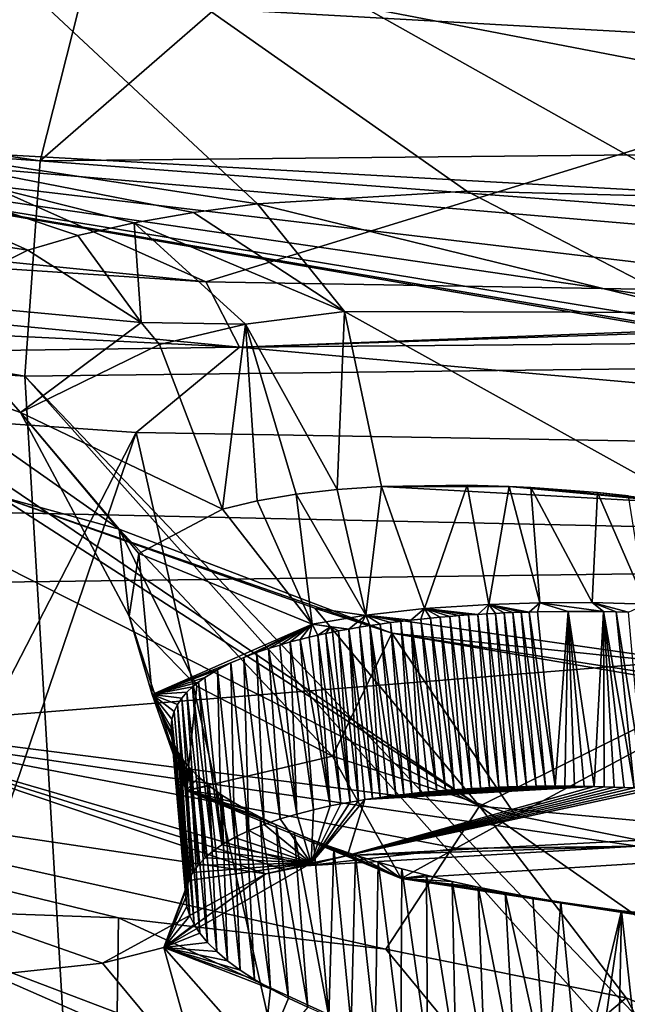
# Model space of a CAD drawing. Header units: metres. Extents: x -147 to 294, y -23 to 81.
# Tile 116 of 256: x 197.16 to 199.45, y 15.17 to 18.88. Entities that reach past the tile are written whole.
import ezdxf

# ---------------------------------------------------------------- set-up
doc = ezdxf.new("R2010")
doc.units = ezdxf.units.M
doc.layers.add('solid_AVA_153', color=7, linetype='CONTINUOUS')

msp = doc.modelspace()

# ---------------------------------------------------------------- linework, layer by layer
at = {"layer": 'solid_AVA_153'}
for points in [[(195.446808, 20.621143, 182.273682), (198.847641, 18.235653, 188.607269), (199.73642, 18.213224, 188.453049)], [(202.553009, 19.348845, 184.348663), (195.446808, 20.621143, 182.273682), (199.73642, 18.213224, 188.453049)], [(195.446808, 20.621143, 182.273682), (198.057007, 18.186983, 188.981659), (198.847641, 18.235653, 188.607269)], [(195.446808, 20.621143, 182.273682), (196.149323, 18.479954, 188.579071), (198.057007, 18.186983, 188.981659)], [(198.256882, 19.789639, 177.18924), (198.068527, 20.091545, 176.445007), (210.70752, 17.777882, 180.709015)], [(210.505951, 17.926435, 180.3004), (210.70752, 17.777882, 180.709015), (198.068527, 20.091545, 176.445007)], [(210.505951, 17.926435, 180.3004), (198.068527, 20.091545, 176.445007), (204.192001, 18.939121, 178.324905)], [(197.86174, 17.893284, 261.753113), (190.254745, 18.656677, 255.172165), (193.268356, 19.937777, 253.727371)], [(197.86174, 17.893284, 261.753113), (193.268356, 19.937777, 253.727371), (201.64772, 19.059181, 260.842987)], [(198.175903, 19.521696, 177.912384), (198.256882, 19.789639, 177.18924), (210.70752, 17.777882, 180.709015)], [(197.309052, 19.151535, 179.09729), (198.175903, 19.521696, 177.912384), (203.099243, 18.039083, 180.994919)], [(198.175903, 19.521696, 177.912384), (204.121704, 18.326572, 180.016006), (203.099243, 18.039083, 180.994919)], [(198.175903, 19.521696, 177.912384), (205.489639, 18.336821, 179.772141), (204.121704, 18.326572, 180.016006)], [(198.175903, 19.521696, 177.912384), (210.70752, 17.777882, 180.709015), (205.489639, 18.336821, 179.772141)], [(189.776993, 19.464817, 260.84906), (189.207031, 18.912413, 261.118408), (197.236511, 18.349304, 267.038818)], [(197.384537, 18.936382, 266.452789), (189.776993, 19.464817, 260.84906), (197.236511, 18.349304, 267.038818)], [(197.309052, 19.151535, 179.09729), (203.099243, 18.039083, 180.994919), (195.158417, 18.480165, 181.478348)], [(195.831299, 19.113285, 179.552048), (197.309052, 19.151535, 179.09729), (195.158417, 18.480165, 181.478348)], [(202.414337, 17.816156, 264.206055), (197.86174, 17.893284, 261.753113), (201.64772, 19.059181, 260.842987)], [(197.897263, 18.923166, 266.737427), (197.384537, 18.936382, 266.452789), (197.236511, 18.349304, 267.038818)], [(197.897263, 18.923166, 266.737427), (197.236511, 18.349304, 267.038818), (206.504059, 18.443039, 270.769531)], [(201.854797, 18.900591, 268.612823), (197.897263, 18.923166, 266.737427), (206.504059, 18.443039, 270.769531)], [(189.207031, 18.912413, 261.118408), (189.092773, 18.096491, 261.125153), (197.178711, 17.53776, 267.08786)], [(197.236511, 18.349304, 267.038818), (189.207031, 18.912413, 261.118408), (197.178711, 17.53776, 267.08786)], [(190.256592, 18.389439, 255.556412), (190.254745, 18.656677, 255.172165), (197.86174, 17.893284, 261.753113)], [(193.598648, 18.584766, 189.078598), (192.341629, 16.750864, 195.910797), (198.89566, 15.914128, 196.609924)], [(195.397369, 18.288326, 189.453629), (193.598648, 18.584766, 189.078598), (198.89566, 15.914128, 196.609924)], [(195.158417, 18.480165, 181.478348), (204.601273, 16.858458, 184.17244), (193.623978, 17.098484, 186.040955)], [(204.036621, 16.969446, 183.933533), (204.601273, 16.858458, 184.17244), (195.158417, 18.480165, 181.478348)], [(203.598816, 17.096251, 183.631546), (204.036621, 16.969446, 183.933533), (195.158417, 18.480165, 181.478348)], [(203.128128, 17.318075, 183.061279), (203.598816, 17.096251, 183.631546), (195.158417, 18.480165, 181.478348)], [(202.882706, 17.565052, 182.386948), (203.128128, 17.318075, 183.061279), (195.158417, 18.480165, 181.478348)], [(202.868759, 17.821552, 181.652939), (202.882706, 17.565052, 182.386948), (195.158417, 18.480165, 181.478348)], [(203.099243, 18.039083, 180.994919), (202.868759, 17.821552, 181.652939), (195.158417, 18.480165, 181.478348)], [(197.190338, 18.013113, 189.811722), (196.149323, 18.479954, 188.579071), (195.397369, 18.288326, 189.453629)], [(197.815079, 18.155014, 189.154373), (198.057007, 18.186983, 188.981659), (196.149323, 18.479954, 188.579071)], [(197.378906, 18.068178, 189.570496), (196.149323, 18.479954, 188.579071), (197.190338, 18.013113, 189.811722)], [(197.378906, 18.068178, 189.570496), (197.591614, 18.116217, 189.347672), (196.149323, 18.479954, 188.579071)], [(197.815079, 18.155014, 189.154373), (196.149323, 18.479954, 188.579071), (197.591614, 18.116217, 189.347672)], [(197.236511, 18.349304, 267.038818), (206.523483, 17.649658, 270.839233), (206.504059, 18.443039, 270.769531)], [(197.989639, 17.646927, 262.116241), (190.256592, 18.389439, 255.556412), (197.86174, 17.893284, 261.753113)], [(197.989639, 17.646927, 262.116241), (190.42691, 18.016897, 255.81218), (190.256592, 18.389439, 255.556412)], [(197.236511, 18.349304, 267.038818), (197.178711, 17.53776, 267.08786), (206.523483, 17.649658, 270.839233)], [(197.080994, 17.083797, 193.022293), (195.397369, 18.288326, 189.453629), (198.89566, 15.914128, 196.609924)], [(196.794724, 17.816576, 190.596786), (197.190338, 18.013113, 189.811722), (195.397369, 18.288326, 189.453629)], [(199.730728, 17.777544, 189.012177), (198.847641, 18.235653, 188.607269), (198.057007, 18.186983, 188.981659)], [(199.730728, 17.777544, 189.012177), (199.73642, 18.213224, 188.453049), (198.847641, 18.235653, 188.607269)], [(198.385925, 17.781544, 189.420975), (198.057007, 18.186983, 188.981659), (197.815079, 18.155014, 189.154373)], [(199.730728, 17.777544, 189.012177), (198.057007, 18.186983, 188.981659), (198.385925, 17.781544, 189.420975)], [(198.385925, 17.781544, 189.420975), (197.815079, 18.155014, 189.154373), (197.591614, 18.116217, 189.347672)], [(189.092773, 18.096491, 261.125153), (190.257843, 7.620778, 257.928436), (197.804337, 7.046436, 263.687531)], [(197.178711, 17.53776, 267.08786), (189.092773, 18.096491, 261.125153), (197.804337, 7.046436, 263.687531)], [(197.617661, 17.7402, 190.048904), (197.591614, 18.116217, 189.347672), (197.378906, 18.068178, 189.570496)], [(197.617661, 17.7402, 190.048904), (198.011108, 17.73354, 189.709122), (197.591614, 18.116217, 189.347672)], [(198.385925, 17.781544, 189.420975), (197.591614, 18.116217, 189.347672), (198.011108, 17.73354, 189.709122)], [(197.617661, 17.7402, 190.048904), (197.378906, 18.068178, 189.570496), (197.190338, 18.013113, 189.811722)], [(197.989639, 17.646927, 262.116241), (193.771042, 17.588665, 259.071411), (190.42691, 18.016897, 255.81218)], [(197.617661, 17.7402, 190.048904), (197.190338, 18.013113, 189.811722), (196.794724, 17.816576, 190.596786)], [(197.989639, 17.646927, 262.116241), (202.414337, 17.816156, 264.206055), (207.336288, 17.959621, 266.001831)], [(197.989639, 17.646927, 262.116241), (207.336288, 17.959621, 266.001831), (207.284515, 17.72612, 266.231781)], [(197.989639, 17.646927, 262.116241), (197.86174, 17.893284, 261.753113), (202.414337, 17.816156, 264.206055)], [(197.162659, 17.399698, 191.358154), (196.794724, 17.816576, 190.596786), (196.646301, 17.583183, 191.438019)], [(197.162659, 17.399698, 191.358154), (197.617661, 17.7402, 190.048904), (196.794724, 17.816576, 190.596786)], [(198.357452, 17.109554, 189.641861), (198.385925, 17.781544, 189.420975), (198.011108, 17.73354, 189.709122)], [(198.357452, 17.109554, 189.641861), (198.524643, 17.121016, 189.520767), (198.385925, 17.781544, 189.420975)], [(199.689545, 17.05732, 189.137894), (198.385925, 17.781544, 189.420975), (198.524643, 17.121016, 189.520767)], [(199.689545, 17.05732, 189.137894), (199.730728, 17.777544, 189.012177), (198.385925, 17.781544, 189.420975)], [(197.162659, 17.399698, 191.358154), (197.686432, 17.657179, 190.077927), (197.617661, 17.7402, 190.048904)], [(197.617661, 17.7402, 190.048904), (197.686432, 17.657179, 190.077927), (198.011108, 17.73354, 189.709122)], [(197.686432, 17.657179, 190.077927), (197.924377, 17.035439, 190.100113), (198.011108, 17.73354, 189.709122)], [(197.924377, 17.035439, 190.100113), (198.055176, 17.066851, 189.932312), (198.011108, 17.73354, 189.709122)], [(197.989639, 17.646927, 262.116241), (207.284515, 17.72612, 266.231781), (202.49733, 17.241199, 264.547913)], [(198.055176, 17.066851, 189.932312), (198.202698, 17.09185, 189.776901), (198.011108, 17.73354, 189.709122)], [(198.357452, 17.109554, 189.641861), (198.011108, 17.73354, 189.709122), (198.202698, 17.09185, 189.776901)], [(197.162659, 17.399698, 191.358154), (197.924377, 17.035439, 190.100113), (197.686432, 17.657179, 190.077927)], [(197.178711, 17.53776, 267.08786), (207.163498, 7.091622, 267.646393), (206.523483, 17.649658, 270.839233)], [(197.989639, 17.646927, 262.116241), (197.598633, 17.325182, 261.909821), (193.771042, 17.588665, 259.071411)], [(197.989639, 17.646927, 262.116241), (202.49733, 17.241199, 264.547913), (197.598633, 17.325182, 261.909821)], [(193.613342, 9.589371, 256.352936), (193.771042, 17.588665, 259.071411), (197.598633, 17.325182, 261.909821)], [(197.535355, 16.959888, 192.656723), (196.646301, 17.583183, 191.438019), (197.080994, 17.083797, 193.022293)], [(197.535355, 16.959888, 192.656723), (197.162659, 17.399698, 191.358154), (196.646301, 17.583183, 191.438019)], [(197.178711, 17.53776, 267.08786), (206.529602, 7.067866, 267.465027), (207.163498, 7.091622, 267.646393)], [(197.178711, 17.53776, 267.08786), (197.804337, 7.046436, 263.687531), (206.529602, 7.067866, 267.465027)], [(197.608551, 16.868006, 190.787277), (197.924377, 17.035439, 190.100113), (197.162659, 17.399698, 191.358154)], [(197.572021, 16.630959, 191.552765), (197.162659, 17.399698, 191.358154), (197.535355, 16.959888, 192.656723)], [(197.572021, 16.630959, 191.552765), (197.608551, 16.868006, 190.787277), (197.162659, 17.399698, 191.358154)], [(197.598633, 17.325182, 261.909821), (200.473083, 4.58493, 259.966278), (193.422699, 5.095963, 254.693085)], [(193.613342, 9.589371, 256.352936), (197.598633, 17.325182, 261.909821), (193.422699, 5.095963, 254.693085)], [(197.598633, 17.325182, 261.909821), (202.49733, 17.241199, 264.547913), (200.473083, 4.58493, 259.966278)], [(204.601273, 16.858458, 184.17244), (193.415558, 16.711767, 187.351532), (193.623978, 17.098484, 186.040955)], [(198.46579, 16.635088, 189.499283), (198.357452, 17.109554, 189.641861), (198.202698, 17.09185, 189.776901)], [(198.46579, 16.635088, 189.499283), (198.524643, 17.121016, 189.520767), (198.357452, 17.109554, 189.641861)], [(198.46579, 16.635088, 189.499283), (198.687744, 16.659937, 189.35463), (198.524643, 17.121016, 189.520767)], [(198.848572, 17.125408, 189.343094), (199.007294, 17.120655, 189.278412), (198.524643, 17.121016, 189.520767)], [(198.687744, 16.659937, 189.35463), (198.848572, 17.125408, 189.343094), (198.524643, 17.121016, 189.520767)], [(199.007294, 17.120655, 189.278412), (199.689545, 17.05732, 189.137894), (198.524643, 17.121016, 189.520767)], [(198.687744, 16.659937, 189.35463), (198.930832, 16.676098, 189.234634), (198.848572, 17.125408, 189.343094)], [(198.930832, 16.676098, 189.234634), (199.007294, 17.120655, 189.278412), (198.848572, 17.125408, 189.343094)], [(198.930832, 16.676098, 189.234634), (199.123459, 16.682163, 189.162964), (199.007294, 17.120655, 189.278412)], [(199.007294, 17.120655, 189.278412), (199.088852, 17.116663, 189.250214), (199.689545, 17.05732, 189.137894)], [(199.123459, 16.682163, 189.162964), (199.088852, 17.116663, 189.250214), (199.007294, 17.120655, 189.278412)], [(199.088852, 17.116663, 189.250214), (199.341003, 17.097971, 189.18335), (199.689545, 17.05732, 189.137894)], [(199.320313, 16.682539, 189.109848), (199.341003, 17.097971, 189.18335), (199.088852, 17.116663, 189.250214)], [(199.123459, 16.682163, 189.162964), (199.320313, 16.682539, 189.109848), (199.088852, 17.116663, 189.250214)], [(199.320313, 16.682539, 189.109848), (199.522659, 16.677431, 189.074265), (199.341003, 17.097971, 189.18335)], [(199.341003, 17.097971, 189.18335), (199.457748, 17.086227, 189.162247), (199.689545, 17.05732, 189.137894)], [(199.522659, 16.677431, 189.074265), (199.457748, 17.086227, 189.162247), (199.341003, 17.097971, 189.18335)], [(198.273773, 16.662004, 194.130737), (197.080994, 17.083797, 193.022293), (198.89566, 15.914128, 196.609924)], [(198.563797, 16.567469, 193.51767), (197.080994, 17.083797, 193.022293), (198.273773, 16.662004, 194.130737)], [(198.563797, 16.567469, 193.51767), (197.535355, 16.959888, 192.656723), (197.080994, 17.083797, 193.022293)], [(198.263382, 16.601254, 189.670074), (198.055176, 17.066851, 189.932312), (197.924377, 17.035439, 190.100113)], [(198.263382, 16.601254, 189.670074), (198.202698, 17.09185, 189.776901), (198.055176, 17.066851, 189.932312)], [(198.46579, 16.635088, 189.499283), (198.202698, 17.09185, 189.776901), (198.263382, 16.601254, 189.670074)], [(198.263382, 16.601254, 189.670074), (197.924377, 17.035439, 190.100113), (197.608551, 16.868006, 190.787277)], [(198.34079, 16.103218, 192.821518), (197.535355, 16.959888, 192.656723), (198.563797, 16.567469, 193.51767)], [(197.827637, 16.367685, 192.256439), (197.572021, 16.630959, 191.552765), (197.535355, 16.959888, 192.656723)], [(198.34079, 16.103218, 192.821518), (197.827637, 16.367685, 192.256439), (197.535355, 16.959888, 192.656723)], [(204.601273, 16.858458, 184.17244), (196.461823, 16.206743, 188.022446), (193.415558, 16.711767, 187.351532)], [(204.601273, 16.858458, 184.17244), (199.491119, 15.763042, 188.642075), (196.461823, 16.206743, 188.022446)], [(197.658783, 16.336189, 190.743805), (197.608551, 16.868006, 190.787277), (197.572021, 16.630959, 191.552765)], [(197.658783, 16.336189, 190.743805), (198.263382, 16.601254, 189.670074), (197.608551, 16.868006, 190.787277)], [(198.541626, 15.375505, 198.683807), (198.89566, 15.914128, 196.609924), (192.341629, 16.750864, 195.910797)], [(197.532318, 15.493477, 198.571014), (198.541626, 15.375505, 198.683807), (192.341629, 16.750864, 195.910797)], [(196.480804, 15.531053, 198.788284), (197.532318, 15.493477, 198.571014), (192.341629, 16.750864, 195.910797)], [(199.926285, 16.424696, 194.495728), (198.273773, 16.662004, 194.130737), (198.89566, 15.914128, 196.609924)], [(198.563797, 16.567469, 193.51767), (198.273773, 16.662004, 194.130737), (199.926285, 16.424696, 194.495728)], [(198.635803, 16.616518, 189.51445), (198.687744, 16.659937, 189.35463), (198.46579, 16.635088, 189.499283)], [(198.635803, 16.616518, 189.51445), (198.673462, 16.620581, 189.490433), (198.687744, 16.659937, 189.35463)], [(198.673462, 16.620581, 189.490433), (198.710617, 16.624315, 189.467682), (198.687744, 16.659937, 189.35463)], [(198.888382, 16.638332, 189.372269), (198.930832, 16.676098, 189.234634), (198.687744, 16.659937, 189.35463)], [(198.853928, 16.63607, 189.389175), (198.888382, 16.638332, 189.372269), (198.687744, 16.659937, 189.35463)], [(198.818893, 16.633577, 189.407043), (198.853928, 16.63607, 189.389175), (198.687744, 16.659937, 189.35463)], [(198.78331, 16.630821, 189.42598), (198.818893, 16.633577, 189.407043), (198.687744, 16.659937, 189.35463)], [(198.747208, 16.62775, 189.446136), (198.78331, 16.630821, 189.42598), (198.687744, 16.659937, 189.35463)], [(198.710617, 16.624315, 189.467682), (198.747208, 16.62775, 189.446136), (198.687744, 16.659937, 189.35463)], [(198.888382, 16.638332, 189.372269), (198.922287, 16.640312, 189.356476), (198.930832, 16.676098, 189.234634)], [(198.922287, 16.640312, 189.356476), (198.955627, 16.642042, 189.34169), (198.930832, 16.676098, 189.234634)], [(199.083252, 16.646976, 189.290985), (199.123459, 16.682163, 189.162964), (198.930832, 16.676098, 189.234634)], [(199.052216, 16.646042, 189.302399), (199.083252, 16.646976, 189.290985), (198.930832, 16.676098, 189.234634)], [(199.020599, 16.644911, 189.314636), (199.052216, 16.646042, 189.302399), (198.930832, 16.676098, 189.234634)], [(198.988403, 16.643562, 189.327789), (199.020599, 16.644911, 189.314636), (198.930832, 16.676098, 189.234634)], [(198.955627, 16.642042, 189.34169), (198.988403, 16.643562, 189.327789), (198.930832, 16.676098, 189.234634)], [(199.052216, 16.646042, 189.302399), (199.144745, 15.989849, 189.124725), (199.083252, 16.646976, 189.290985)], [(199.083252, 16.646976, 189.290985), (199.113739, 16.647747, 189.280273), (199.123459, 16.682163, 189.162964)], [(199.083252, 16.646976, 189.290985), (199.180862, 15.990004, 189.111816), (199.113739, 16.647747, 189.280273)], [(199.083252, 16.646976, 189.290985), (199.144745, 15.989849, 189.124725), (199.180862, 15.990004, 189.111816)], [(199.113739, 16.647747, 189.280273), (199.230011, 16.649393, 189.243958), (199.123459, 16.682163, 189.162964)], [(199.113739, 16.647747, 189.280273), (199.180862, 15.990004, 189.111816), (199.230011, 16.649393, 189.243958)], [(199.363098, 16.648815, 189.210892), (199.320313, 16.682539, 189.109848), (199.123459, 16.682163, 189.162964)], [(199.230011, 16.649393, 189.243958), (199.363098, 16.648815, 189.210892), (199.123459, 16.682163, 189.162964)], [(199.230011, 16.649393, 189.243958), (199.180862, 15.990004, 189.111816), (199.217255, 15.989946, 189.099518)], [(199.230011, 16.649393, 189.243958), (199.217255, 15.989946, 189.099518), (199.253906, 15.989678, 189.087845)], [(199.230011, 16.649393, 189.243958), (199.253906, 15.989678, 189.087845), (199.290817, 15.9892, 189.076813)], [(199.230011, 16.649393, 189.243958), (199.290817, 15.9892, 189.076813), (199.327972, 15.988507, 189.066391)], [(199.230011, 16.649393, 189.243958), (199.327972, 15.988507, 189.066391), (199.363098, 16.648815, 189.210892)], [(199.457184, 16.646881, 189.19281), (199.522659, 16.677431, 189.074265), (199.320313, 16.682539, 189.109848)], [(199.411072, 16.647989, 189.201126), (199.457184, 16.646881, 189.19281), (199.320313, 16.682539, 189.109848)], [(199.363098, 16.648815, 189.210892), (199.411072, 16.647989, 189.201126), (199.320313, 16.682539, 189.109848)], [(199.363098, 16.648815, 189.210892), (199.327972, 15.988507, 189.066391), (199.365387, 15.987603, 189.05661)], [(199.363098, 16.648815, 189.210892), (199.365387, 15.987603, 189.05661), (199.40303, 15.986486, 189.047455)], [(199.363098, 16.648815, 189.210892), (199.40303, 15.986486, 189.047455), (199.440933, 15.985156, 189.03894)], [(199.363098, 16.648815, 189.210892), (199.440933, 15.985156, 189.03894), (199.47905, 15.983609, 189.031067)], [(199.363098, 16.648815, 189.210892), (199.47905, 15.983609, 189.031067), (199.411072, 16.647989, 189.201126)], [(199.411072, 16.647989, 189.201126), (199.47905, 15.983609, 189.031067), (199.51741, 15.981844, 189.023849)], [(199.411072, 16.647989, 189.201126), (199.51741, 15.981844, 189.023849), (199.457184, 16.646881, 189.19281)], [(197.787827, 15.973706, 191.947891), (197.572021, 16.630959, 191.552765), (197.827637, 16.367685, 192.256439)], [(197.787827, 15.973706, 191.947891), (197.658783, 16.336189, 190.743805), (197.572021, 16.630959, 191.552765)], [(198.401932, 16.582792, 189.693161), (198.46579, 16.635088, 189.499283), (198.263382, 16.601254, 189.670074)], [(198.441833, 16.589533, 189.659225), (198.46579, 16.635088, 189.499283), (198.401932, 16.582792, 189.693161)], [(198.441833, 16.589533, 189.659225), (198.481354, 16.595831, 189.626938), (198.46579, 16.635088, 189.499283)], [(198.597733, 16.612051, 189.539993), (198.635803, 16.616518, 189.51445), (198.46579, 16.635088, 189.499283)], [(198.559296, 16.607105, 189.567276), (198.597733, 16.612051, 189.539993), (198.46579, 16.635088, 189.499283)], [(198.520523, 16.601688, 189.596283), (198.559296, 16.607105, 189.567276), (198.46579, 16.635088, 189.499283)], [(198.481354, 16.595831, 189.626938), (198.520523, 16.601688, 189.596283), (198.46579, 16.635088, 189.499283)], [(198.559296, 16.607105, 189.567276), (198.639664, 15.962594, 189.390228), (198.597733, 16.612051, 189.539993)], [(198.597733, 16.612051, 189.539993), (198.670715, 15.965823, 189.368637), (198.635803, 16.616518, 189.51445)], [(198.597733, 16.612051, 189.539993), (198.639664, 15.962594, 189.390228), (198.670715, 15.965823, 189.368637)], [(198.635803, 16.616518, 189.51445), (198.73407, 15.971697, 189.327042), (198.673462, 16.620581, 189.490433)], [(198.635803, 16.616518, 189.51445), (198.670715, 15.965823, 189.368637), (198.702194, 15.968859, 189.34758)], [(198.635803, 16.616518, 189.51445), (198.702194, 15.968859, 189.34758), (198.73407, 15.971697, 189.327042)], [(198.673462, 16.620581, 189.490433), (198.766357, 15.974338, 189.307037), (198.710617, 16.624315, 189.467682)], [(198.673462, 16.620581, 189.490433), (198.73407, 15.971697, 189.327042), (198.766357, 15.974338, 189.307037)], [(198.710617, 16.624315, 189.467682), (198.799026, 15.976778, 189.287582), (198.747208, 16.62775, 189.446136)], [(198.710617, 16.624315, 189.467682), (198.766357, 15.974338, 189.307037), (198.799026, 15.976778, 189.287582)], [(198.747208, 16.62775, 189.446136), (198.832092, 15.979018, 189.268661), (198.78331, 16.630821, 189.42598)], [(198.747208, 16.62775, 189.446136), (198.799026, 15.976778, 189.287582), (198.832092, 15.979018, 189.268661)], [(198.78331, 16.630821, 189.42598), (198.86554, 15.981054, 189.250305), (198.818893, 16.633577, 189.407043)], [(198.78331, 16.630821, 189.42598), (198.832092, 15.979018, 189.268661), (198.86554, 15.981054, 189.250305)], [(198.818893, 16.633577, 189.407043), (198.899353, 15.982885, 189.232513), (198.853928, 16.63607, 189.389175)], [(198.818893, 16.633577, 189.407043), (198.86554, 15.981054, 189.250305), (198.899353, 15.982885, 189.232513)], [(198.853928, 16.63607, 189.389175), (198.933502, 15.984509, 189.215286), (198.888382, 16.638332, 189.372269)], [(198.853928, 16.63607, 189.389175), (198.899353, 15.982885, 189.232513), (198.933502, 15.984509, 189.215286)], [(198.888382, 16.638332, 189.372269), (198.967987, 15.985924, 189.198669), (198.922287, 16.640312, 189.356476)], [(198.888382, 16.638332, 189.372269), (198.933502, 15.984509, 189.215286), (198.967987, 15.985924, 189.198669)], [(198.922287, 16.640312, 189.356476), (199.002777, 15.987129, 189.182648), (198.955627, 16.642042, 189.34169)], [(198.922287, 16.640312, 189.356476), (198.967987, 15.985924, 189.198669), (199.002777, 15.987129, 189.182648)], [(198.955627, 16.642042, 189.34169), (199.037857, 15.988125, 189.167236), (198.988403, 16.643562, 189.327789)], [(198.955627, 16.642042, 189.34169), (199.002777, 15.987129, 189.182648), (199.037857, 15.988125, 189.167236)], [(198.988403, 16.643562, 189.327789), (199.073227, 15.98891, 189.152435), (199.020599, 16.644911, 189.314636)], [(198.988403, 16.643562, 189.327789), (199.037857, 15.988125, 189.167236), (199.073227, 15.98891, 189.152435)], [(199.020599, 16.644911, 189.314636), (199.108856, 15.989485, 189.138275), (199.052216, 16.646042, 189.302399)], [(199.020599, 16.644911, 189.314636), (199.073227, 15.98891, 189.152435), (199.108856, 15.989485, 189.138275)], [(199.052216, 16.646042, 189.302399), (199.108856, 15.989485, 189.138275), (199.144745, 15.989849, 189.124725)], [(198.005402, 16.476124, 190.166855), (198.263382, 16.601254, 189.670074), (197.658783, 16.336189, 190.743805)], [(198.005402, 16.476124, 190.166855), (198.053192, 16.494133, 190.092072), (198.263382, 16.601254, 189.670074)], [(198.053192, 16.494133, 190.092072), (198.098679, 16.509478, 190.027054), (198.263382, 16.601254, 189.670074)], [(198.098679, 16.509478, 190.027054), (198.141342, 16.522667, 189.9702), (198.263382, 16.601254, 189.670074)], [(198.141342, 16.522667, 189.9702), (198.180984, 16.534101, 189.920197), (198.263382, 16.601254, 189.670074)], [(198.180984, 16.534101, 189.920197), (198.217712, 16.544052, 189.876083), (198.263382, 16.601254, 189.670074)], [(198.217712, 16.544052, 189.876083), (198.25206, 16.552568, 189.837555), (198.263382, 16.601254, 189.670074)], [(198.25206, 16.552568, 189.837555), (198.284348, 16.559666, 189.804398), (198.263382, 16.601254, 189.670074)], [(198.401932, 16.582792, 189.693161), (198.263382, 16.601254, 189.670074), (198.332077, 16.591919, 189.682083)], [(198.284348, 16.559666, 189.804398), (198.332077, 16.591919, 189.682083), (198.263382, 16.601254, 189.670074)], [(198.284348, 16.559666, 189.804398), (198.314484, 16.565592, 189.775864), (198.332077, 16.591919, 189.682083)], [(198.314484, 16.565592, 189.775864), (198.34079, 16.571177, 189.749649), (198.332077, 16.591919, 189.682083)], [(198.362717, 16.576303, 189.725754), (198.401932, 16.582792, 189.693161), (198.332077, 16.591919, 189.682083)], [(198.34079, 16.571177, 189.749649), (198.362717, 16.576303, 189.725754), (198.332077, 16.591919, 189.682083)], [(198.34079, 16.571177, 189.749649), (198.406876, 15.929881, 189.581161), (198.362717, 16.576303, 189.725754)], [(198.362717, 16.576303, 189.725754), (198.438309, 15.934966, 189.553513), (198.401932, 16.582792, 189.693161)], [(198.362717, 16.576303, 189.725754), (198.406876, 15.929881, 189.581161), (198.438309, 15.934966, 189.553513)], [(198.441833, 16.589533, 189.659225), (198.401932, 16.582792, 189.693161), (198.491135, 15.943587, 189.5056)], [(198.401932, 16.582792, 189.693161), (198.462845, 15.939227, 189.53009), (198.491135, 15.943587, 189.5056)], [(198.401932, 16.582792, 189.693161), (198.438309, 15.934966, 189.553513), (198.462845, 15.939227, 189.53009)], [(198.441833, 16.589533, 189.659225), (198.519897, 15.947763, 189.481552), (198.481354, 16.595831, 189.626938)], [(198.441833, 16.589533, 189.659225), (198.491135, 15.943587, 189.5056), (198.519897, 15.947763, 189.481552)], [(198.481354, 16.595831, 189.626938), (198.578873, 15.955558, 189.434906), (198.520523, 16.601688, 189.596283)], [(198.481354, 16.595831, 189.626938), (198.519897, 15.947763, 189.481552), (198.549149, 15.951755, 189.457993)], [(198.481354, 16.595831, 189.626938), (198.549149, 15.951755, 189.457993), (198.578873, 15.955558, 189.434906)], [(198.520523, 16.601688, 189.596283), (198.609039, 15.959171, 189.412323), (198.559296, 16.607105, 189.567276)], [(198.520523, 16.601688, 189.596283), (198.578873, 15.955558, 189.434906), (198.609039, 15.959171, 189.412323)], [(198.559296, 16.607105, 189.567276), (198.609039, 15.959171, 189.412323), (198.639664, 15.962594, 189.390228)], [(198.180984, 16.534101, 189.920197), (198.267838, 15.901078, 189.726349), (198.217712, 16.544052, 189.876083)], [(198.217712, 16.544052, 189.876083), (198.331772, 15.915257, 189.656479), (198.25206, 16.552568, 189.837555)], [(198.217712, 16.544052, 189.876083), (198.267838, 15.901078, 189.726349), (198.331772, 15.915257, 189.656479)], [(198.25206, 16.552568, 189.837555), (198.331772, 15.915257, 189.656479), (198.284348, 16.559666, 189.804398)], [(198.284348, 16.559666, 189.804398), (198.37207, 15.923102, 189.616501), (198.314484, 16.565592, 189.775864)], [(198.284348, 16.559666, 189.804398), (198.331772, 15.915257, 189.656479), (198.37207, 15.923102, 189.616501)], [(198.314484, 16.565592, 189.775864), (198.406876, 15.929881, 189.581161), (198.34079, 16.571177, 189.749649)], [(198.314484, 16.565592, 189.775864), (198.37207, 15.923102, 189.616501), (198.406876, 15.929881, 189.581161)], [(199.031616, 15.879862, 193.167282), (198.34079, 16.103218, 192.821518), (198.563797, 16.567469, 193.51767)], [(198.563797, 16.567469, 193.51767), (199.926285, 16.424696, 194.495728), (199.893356, 16.360695, 193.78038)], [(198.563797, 16.567469, 193.51767), (199.893356, 16.360695, 193.78038), (199.890457, 16.340334, 193.741196)], [(199.031616, 15.879862, 193.167282), (198.563797, 16.567469, 193.51767), (199.890457, 16.340334, 193.741196)], [(198.053192, 16.494133, 190.092072), (198.143127, 15.866442, 189.88707), (198.098679, 16.509478, 190.027054)], [(198.098679, 16.509478, 190.027054), (198.205444, 15.884956, 189.803391), (198.141342, 16.522667, 189.9702)], [(198.098679, 16.509478, 190.027054), (198.143127, 15.866442, 189.88707), (198.205444, 15.884956, 189.803391)], [(198.141342, 16.522667, 189.9702), (198.205444, 15.884956, 189.803391), (198.180984, 16.534101, 189.920197)], [(198.180984, 16.534101, 189.920197), (198.205444, 15.884956, 189.803391), (198.267838, 15.901078, 189.726349)], [(197.956207, 16.454836, 190.253265), (198.005402, 16.476124, 190.166855), (197.658783, 16.336189, 190.743805)], [(197.956207, 16.454836, 190.253265), (198.024323, 15.822263, 190.075806), (198.005402, 16.476124, 190.166855)], [(198.005402, 16.476124, 190.166855), (198.08223, 15.845535, 189.977722), (198.053192, 16.494133, 190.092072)], [(198.005402, 16.476124, 190.166855), (198.024323, 15.822263, 190.075806), (198.08223, 15.845535, 189.977722)], [(198.053192, 16.494133, 190.092072), (198.08223, 15.845535, 189.977722), (198.143127, 15.866442, 189.88707)], [(197.906555, 16.429625, 190.353226), (197.956207, 16.454836, 190.253265), (197.658783, 16.336189, 190.743805)], [(197.857697, 16.399763, 190.468903), (197.906555, 16.429625, 190.353226), (197.658783, 16.336189, 190.743805)], [(197.857697, 16.399763, 190.468903), (197.922363, 15.76848, 190.292145), (197.906555, 16.429625, 190.353226)], [(197.906555, 16.429625, 190.353226), (197.970734, 15.796598, 190.180847), (197.956207, 16.454836, 190.253265)], [(197.906555, 16.429625, 190.353226), (197.922363, 15.76848, 190.292145), (197.970734, 15.796598, 190.180847)], [(197.956207, 16.454836, 190.253265), (197.970734, 15.796598, 190.180847), (198.024323, 15.822263, 190.075806)], [(199.926285, 16.424696, 194.495728), (198.89566, 15.914128, 196.609924), (205.397781, 15.322433, 197.194031)], [(197.834152, 16.382822, 190.533371), (197.857697, 16.399763, 190.468903), (197.658783, 16.336189, 190.743805)], [(197.834152, 16.382822, 190.533371), (197.922363, 15.76848, 190.292145), (197.857697, 16.399763, 190.468903)], [(197.81163, 16.364332, 190.602875), (197.834152, 16.382822, 190.533371), (197.658783, 16.336189, 190.743805)], [(197.790619, 16.344152, 190.677734), (197.81163, 16.364332, 190.602875), (197.658783, 16.336189, 190.743805)], [(197.787827, 15.973706, 191.947891), (197.827637, 16.367685, 192.256439), (198.34079, 16.103218, 192.821518)], [(197.790619, 16.344152, 190.677734), (197.858871, 15.719501, 190.478195), (197.81163, 16.364332, 190.602875)], [(197.81163, 16.364332, 190.602875), (197.888687, 15.744822, 190.383087), (197.834152, 16.382822, 190.533371)], [(197.81163, 16.364332, 190.602875), (197.858871, 15.719501, 190.478195), (197.888687, 15.744822, 190.383087)], [(197.834152, 16.382822, 190.533371), (197.888687, 15.744822, 190.383087), (197.922363, 15.76848, 190.292145)], [(197.771652, 16.322111, 190.758392), (197.790619, 16.344152, 190.677734), (197.658783, 16.336189, 190.743805)], [(197.73764, 16.165281, 191.304337), (197.658783, 16.336189, 190.743805), (197.787827, 15.973706, 191.947891)], [(197.755341, 16.298008, 190.845383), (197.771652, 16.322111, 190.758392), (197.658783, 16.336189, 190.743805)], [(197.742462, 16.271721, 190.938873), (197.755341, 16.298008, 190.845383), (197.658783, 16.336189, 190.743805)], [(197.733932, 16.242971, 191.039597), (197.742462, 16.271721, 190.938873), (197.658783, 16.336189, 190.743805)], [(197.730896, 16.211578, 191.147827), (197.733932, 16.242971, 191.039597), (197.658783, 16.336189, 190.743805)], [(197.732529, 16.189104, 191.224258), (197.730896, 16.211578, 191.147827), (197.658783, 16.336189, 190.743805)], [(197.73764, 16.165281, 191.304337), (197.732529, 16.189104, 191.224258), (197.658783, 16.336189, 190.743805)], [(197.755341, 16.298008, 190.845383), (197.813126, 15.663921, 190.679886), (197.771652, 16.322111, 190.758392)], [(197.771652, 16.322111, 190.758392), (197.833496, 15.692515, 190.577271), (197.790619, 16.344152, 190.677734)], [(197.771652, 16.322111, 190.758392), (197.813126, 15.663921, 190.679886), (197.833496, 15.692515, 190.577271)], [(197.790619, 16.344152, 190.677734), (197.833496, 15.692515, 190.577271), (197.858871, 15.719501, 190.478195)], [(199.031616, 15.879862, 193.167282), (199.890457, 16.340334, 193.741196), (199.830368, 15.719775, 193.256866)], [(197.742462, 16.271721, 190.938873), (197.798264, 15.633862, 190.785339), (197.755341, 16.298008, 190.845383)], [(197.755341, 16.298008, 190.845383), (197.798264, 15.633862, 190.785339), (197.813126, 15.663921, 190.679886)], [(197.730896, 16.211578, 191.147827), (197.789322, 15.602416, 190.893311), (197.733932, 16.242971, 191.039597)], [(197.733932, 16.242971, 191.039597), (197.798264, 15.633862, 190.785339), (197.742462, 16.271721, 190.938873)], [(197.733932, 16.242971, 191.039597), (197.789322, 15.602416, 190.893311), (197.798264, 15.633862, 190.785339)], [(196.461823, 16.206743, 188.022446), (198.08815, 15.658996, 189.369064), (195.350708, 16.067339, 188.833923)], [(198.161621, 15.674714, 189.295242), (198.08815, 15.658996, 189.369064), (196.461823, 16.206743, 188.022446)], [(196.461823, 16.206743, 188.022446), (198.81366, 15.754686, 188.847626), (198.238556, 15.689301, 189.224487)], [(198.161621, 15.674714, 189.295242), (196.461823, 16.206743, 188.022446), (198.238556, 15.689301, 189.224487)], [(196.461823, 16.206743, 188.022446), (199.491119, 15.763042, 188.642075), (198.81366, 15.754686, 188.847626)], [(197.730896, 16.211578, 191.147827), (197.786697, 15.569662, 191.003403), (197.789322, 15.602416, 190.893311)], [(197.732529, 16.189104, 191.224258), (197.786697, 15.569662, 191.003403), (197.730896, 16.211578, 191.147827)], [(197.732529, 16.189104, 191.224258), (197.790695, 15.535687, 191.115158), (197.786697, 15.569662, 191.003403)], [(197.73764, 16.165281, 191.304337), (197.790695, 15.535687, 191.115158), (197.732529, 16.189104, 191.224258)], [(197.73764, 16.165281, 191.304337), (197.801651, 15.500587, 191.228104), (197.790695, 15.535687, 191.115158)], [(197.746735, 16.140043, 191.388123), (197.801651, 15.500587, 191.228104), (197.73764, 16.165281, 191.304337)], [(197.746735, 16.140043, 191.388123), (197.73764, 16.165281, 191.304337), (197.787827, 15.973706, 191.947891)], [(197.760376, 16.113392, 191.47551), (197.801651, 15.500587, 191.228104), (197.746735, 16.140043, 191.388123)], [(197.760376, 16.113392, 191.47551), (197.746735, 16.140043, 191.388123), (197.787827, 15.973706, 191.947891)], [(197.760376, 16.113392, 191.47551), (197.817719, 15.468043, 191.330658), (197.801651, 15.500587, 191.228104)], [(197.779251, 16.085171, 191.566803), (197.817719, 15.468043, 191.330658), (197.760376, 16.113392, 191.47551)], [(197.779251, 16.085171, 191.566803), (197.760376, 16.113392, 191.47551), (197.787827, 15.973706, 191.947891)], [(198.599869, 15.640989, 192.862518), (197.787827, 15.973706, 191.947891), (198.34079, 16.103218, 192.821518)], [(198.599869, 15.640989, 192.862518), (198.34079, 16.103218, 192.821518), (199.031616, 15.879862, 193.167282)], [(195.350708, 16.067339, 188.833923), (197.471558, 15.321649, 190.693588), (191.316254, 14.662678, 195.209442)], [(195.350708, 16.067339, 188.833923), (198.08815, 15.658996, 189.369064), (197.471558, 15.321649, 190.693588)], [(197.779251, 16.085171, 191.566803), (197.839935, 15.434671, 191.433762), (197.817719, 15.468043, 191.330658)], [(197.80397, 16.05547, 191.66153), (197.839935, 15.434671, 191.433762), (197.779251, 16.085171, 191.566803)], [(197.80397, 16.05547, 191.66153), (197.779251, 16.085171, 191.566803), (197.787827, 15.973706, 191.947891)], [(197.83548, 16.024099, 191.760086), (197.80397, 16.05547, 191.66153), (197.787827, 15.973706, 191.947891)], [(197.80397, 16.05547, 191.66153), (197.868393, 15.400645, 191.536835), (197.839935, 15.434671, 191.433762)], [(197.83548, 16.024099, 191.760086), (197.868393, 15.400645, 191.536835), (197.80397, 16.05547, 191.66153)], [(197.874573, 15.991161, 191.861908), (197.83548, 16.024099, 191.760086), (197.787827, 15.973706, 191.947891)], [(197.83548, 16.024099, 191.760086), (197.903183, 15.366143, 191.639221), (197.868393, 15.400645, 191.536835)], [(197.874573, 15.991161, 191.861908), (197.903183, 15.366143, 191.639221), (197.83548, 16.024099, 191.760086)], [(197.922302, 15.956591, 191.966934), (197.874573, 15.991161, 191.861908), (197.787827, 15.973706, 191.947891)], [(197.874573, 15.991161, 191.861908), (197.944244, 15.331352, 191.740311), (197.903183, 15.366143, 191.639221)], [(197.922302, 15.956591, 191.966934), (197.944244, 15.331352, 191.740311), (197.874573, 15.991161, 191.861908)], [(199.327972, 15.988507, 189.066391), (198.462845, 15.939227, 189.53009), (198.397415, 15.728615, 189.413055)], [(199.365387, 15.987603, 189.05661), (199.327972, 15.988507, 189.066391), (198.397415, 15.728615, 189.413055)], [(199.40303, 15.986486, 189.047455), (199.365387, 15.987603, 189.05661), (198.397415, 15.728615, 189.413055)], [(199.440933, 15.985156, 189.03894), (199.40303, 15.986486, 189.047455), (198.397415, 15.728615, 189.413055)], [(199.47905, 15.983609, 189.031067), (199.440933, 15.985156, 189.03894), (198.397415, 15.728615, 189.413055)], [(199.51741, 15.981844, 189.023849), (199.47905, 15.983609, 189.031067), (198.397415, 15.728615, 189.413055)], [(199.555969, 15.979872, 189.017273), (199.51741, 15.981844, 189.023849), (198.397415, 15.728615, 189.413055)], [(199.527939, 15.78772, 188.874527), (199.555969, 15.979872, 189.017273), (198.397415, 15.728615, 189.413055)], [(199.290817, 15.9892, 189.076813), (198.491135, 15.943587, 189.5056), (198.462845, 15.939227, 189.53009)], [(199.327972, 15.988507, 189.066391), (199.290817, 15.9892, 189.076813), (198.462845, 15.939227, 189.53009)], [(199.290817, 15.9892, 189.076813), (198.519897, 15.947763, 189.481552), (198.491135, 15.943587, 189.5056)], [(199.253906, 15.989678, 189.087845), (198.549149, 15.951755, 189.457993), (198.519897, 15.947763, 189.481552)], [(199.290817, 15.9892, 189.076813), (199.253906, 15.989678, 189.087845), (198.519897, 15.947763, 189.481552)], [(199.253906, 15.989678, 189.087845), (198.578873, 15.955558, 189.434906), (198.549149, 15.951755, 189.457993)], [(199.217255, 15.989946, 189.099518), (198.609039, 15.959171, 189.412323), (198.578873, 15.955558, 189.434906)], [(199.253906, 15.989678, 189.087845), (199.217255, 15.989946, 189.099518), (198.578873, 15.955558, 189.434906)], [(199.217255, 15.989946, 189.099518), (198.639664, 15.962594, 189.390228), (198.609039, 15.959171, 189.412323)], [(199.180862, 15.990004, 189.111816), (198.670715, 15.965823, 189.368637), (198.639664, 15.962594, 189.390228)], [(199.217255, 15.989946, 189.099518), (199.180862, 15.990004, 189.111816), (198.639664, 15.962594, 189.390228)], [(199.180862, 15.990004, 189.111816), (198.702194, 15.968859, 189.34758), (198.670715, 15.965823, 189.368637)], [(199.180862, 15.990004, 189.111816), (198.73407, 15.971697, 189.327042), (198.702194, 15.968859, 189.34758)], [(199.180862, 15.990004, 189.111816), (199.144745, 15.989849, 189.124725), (198.73407, 15.971697, 189.327042)], [(199.144745, 15.989849, 189.124725), (198.766357, 15.974338, 189.307037), (198.73407, 15.971697, 189.327042)], [(199.144745, 15.989849, 189.124725), (198.832092, 15.979018, 189.268661), (198.766357, 15.974338, 189.307037)], [(198.832092, 15.979018, 189.268661), (198.799026, 15.976778, 189.287582), (198.766357, 15.974338, 189.307037)], [(199.144745, 15.989849, 189.124725), (199.108856, 15.989485, 189.138275), (198.832092, 15.979018, 189.268661)], [(199.108856, 15.989485, 189.138275), (198.899353, 15.982885, 189.232513), (198.832092, 15.979018, 189.268661)], [(198.899353, 15.982885, 189.232513), (198.86554, 15.981054, 189.250305), (198.832092, 15.979018, 189.268661)], [(199.108856, 15.989485, 189.138275), (199.073227, 15.98891, 189.152435), (198.899353, 15.982885, 189.232513)], [(199.073227, 15.98891, 189.152435), (199.037857, 15.988125, 189.167236), (198.899353, 15.982885, 189.232513)], [(199.037857, 15.988125, 189.167236), (199.002777, 15.987129, 189.182648), (198.899353, 15.982885, 189.232513)], [(199.002777, 15.987129, 189.182648), (198.967987, 15.985924, 189.198669), (198.899353, 15.982885, 189.232513)], [(198.967987, 15.985924, 189.198669), (198.933502, 15.984509, 189.215286), (198.899353, 15.982885, 189.232513)], [(198.127869, 15.843975, 192.295349), (197.787827, 15.973706, 191.947891), (198.599869, 15.640989, 192.862518)], [(197.964676, 15.929438, 192.04808), (197.922302, 15.956591, 191.966934), (197.787827, 15.973706, 191.947891)], [(198.013184, 15.901354, 192.130737), (197.964676, 15.929438, 192.04808), (197.787827, 15.973706, 191.947891)], [(198.067566, 15.872789, 192.213425), (198.013184, 15.901354, 192.130737), (197.787827, 15.973706, 191.947891)], [(198.127869, 15.843975, 192.295349), (198.067566, 15.872789, 192.213425), (197.787827, 15.973706, 191.947891)], [(197.922302, 15.956591, 191.966934), (197.991791, 15.296257, 191.840057), (197.944244, 15.331352, 191.740311)], [(197.964676, 15.929438, 192.04808), (197.991791, 15.296257, 191.840057), (197.922302, 15.956591, 191.966934)], [(197.964676, 15.929438, 192.04808), (198.045975, 15.260893, 191.938324), (197.991791, 15.296257, 191.840057)], [(198.013184, 15.901354, 192.130737), (198.045975, 15.260893, 191.938324), (197.964676, 15.929438, 192.04808)], [(198.260101, 15.699642, 189.541626), (198.397415, 15.728615, 189.413055), (198.462845, 15.939227, 189.53009)], [(198.438309, 15.934966, 189.553513), (198.260101, 15.699642, 189.541626), (198.462845, 15.939227, 189.53009)], [(198.438309, 15.934966, 189.553513), (198.406876, 15.929881, 189.581161), (198.260101, 15.699642, 189.541626)], [(198.406876, 15.929881, 189.581161), (198.37207, 15.923102, 189.616501), (198.260101, 15.699642, 189.541626)], [(198.37207, 15.923102, 189.616501), (198.331772, 15.915257, 189.656479), (198.260101, 15.699642, 189.541626)], [(198.267838, 15.901078, 189.726349), (198.260101, 15.699642, 189.541626), (198.331772, 15.915257, 189.656479)], [(198.541626, 15.375505, 198.683807), (199.449402, 15.190822, 199.091736), (198.89566, 15.914128, 196.609924)], [(200.624802, 14.707504, 200.55835), (205.397781, 15.322433, 197.194031), (198.89566, 15.914128, 196.609924)], [(199.449402, 15.190822, 199.091736), (200.624802, 14.707504, 200.55835), (198.89566, 15.914128, 196.609924)], [(198.013184, 15.901354, 192.130737), (198.106598, 15.225523, 192.034302), (198.045975, 15.260893, 191.938324)], [(198.067566, 15.872789, 192.213425), (198.106598, 15.225523, 192.034302), (198.013184, 15.901354, 192.130737)], [(198.067566, 15.872789, 192.213425), (198.173569, 15.190355, 192.127411), (198.106598, 15.225523, 192.034302)], [(198.127869, 15.843975, 192.295349), (198.173569, 15.190355, 192.127411), (198.067566, 15.872789, 192.213425)], [(198.143127, 15.866442, 189.88707), (198.08223, 15.845535, 189.977722), (198.260101, 15.699642, 189.541626)], [(198.205444, 15.884956, 189.803391), (198.143127, 15.866442, 189.88707), (198.260101, 15.699642, 189.541626)], [(198.267838, 15.901078, 189.726349), (198.205444, 15.884956, 189.803391), (198.260101, 15.699642, 189.541626)], [(198.599869, 15.640989, 192.862518), (199.031616, 15.879862, 193.167282), (199.830368, 15.719775, 193.256866)], [(198.08223, 15.845535, 189.977722), (198.024323, 15.822263, 190.075806), (198.260101, 15.699642, 189.541626)], [(198.127869, 15.843975, 192.295349), (198.246704, 15.155567, 192.217163), (198.173569, 15.190355, 192.127411)], [(198.195038, 15.814699, 192.376999), (198.246704, 15.155567, 192.217163), (198.127869, 15.843975, 192.295349)], [(198.195038, 15.814699, 192.376999), (198.127869, 15.843975, 192.295349), (198.599869, 15.640989, 192.862518)], [(197.970734, 15.796598, 190.180847), (197.922363, 15.76848, 190.292145), (198.260101, 15.699642, 189.541626)], [(198.024323, 15.822263, 190.075806), (197.970734, 15.796598, 190.180847), (198.260101, 15.699642, 189.541626)], [(198.195038, 15.814699, 192.376999), (198.325897, 15.121234, 192.303253), (198.246704, 15.155567, 192.217163)], [(198.268082, 15.785597, 192.456467), (198.325897, 15.121234, 192.303253), (198.195038, 15.814699, 192.376999)], [(198.268082, 15.785597, 192.456467), (198.195038, 15.814699, 192.376999), (198.599869, 15.640989, 192.862518)], [(197.922363, 15.76848, 190.292145), (197.888687, 15.744822, 190.383087), (198.260101, 15.699642, 189.541626)], [(199.491119, 15.763042, 188.642075), (198.238556, 15.689301, 189.224487), (198.81366, 15.754686, 188.847626)], [(198.397415, 15.728615, 189.413055), (198.238556, 15.689301, 189.224487), (199.491119, 15.763042, 188.642075)], [(198.345337, 15.757368, 192.531815), (198.325897, 15.121234, 192.303253), (198.268082, 15.785597, 192.456467)], [(198.345337, 15.757368, 192.531815), (198.268082, 15.785597, 192.456467), (198.599869, 15.640989, 192.862518)], [(198.345337, 15.757368, 192.531815), (198.411011, 15.087455, 192.385345), (198.325897, 15.121234, 192.303253)], [(198.426834, 15.730016, 192.603058), (198.411011, 15.087455, 192.385345), (198.345337, 15.757368, 192.531815)], [(198.426834, 15.730016, 192.603058), (198.345337, 15.757368, 192.531815), (198.599869, 15.640989, 192.862518)], [(199.527939, 15.78772, 188.874527), (198.397415, 15.728615, 189.413055), (199.491119, 15.763042, 188.642075)], [(197.858871, 15.719501, 190.478195), (197.833496, 15.692515, 190.577271), (198.260101, 15.699642, 189.541626)], [(197.888687, 15.744822, 190.383087), (197.858871, 15.719501, 190.478195), (198.260101, 15.699642, 189.541626)], [(198.260101, 15.699642, 189.541626), (198.238556, 15.689301, 189.224487), (198.397415, 15.728615, 189.413055)], [(198.426834, 15.730016, 192.603058), (198.501755, 15.054445, 192.462921), (198.411011, 15.087455, 192.385345)], [(198.512482, 15.70359, 192.670044), (198.501755, 15.054445, 192.462921), (198.426834, 15.730016, 192.603058)], [(198.512482, 15.70359, 192.670044), (198.426834, 15.730016, 192.603058), (198.599869, 15.640989, 192.862518)], [(199.858963, 15.448247, 193.184723), (198.599869, 15.640989, 192.862518), (199.830368, 15.719775, 193.256866)], [(197.703888, 15.381531, 190.798416), (198.08815, 15.658996, 189.369064), (198.260101, 15.699642, 189.541626)], [(197.798264, 15.633862, 190.785339), (197.703888, 15.381531, 190.798416), (198.260101, 15.699642, 189.541626)], [(197.813126, 15.663921, 190.679886), (197.798264, 15.633862, 190.785339), (198.260101, 15.699642, 189.541626)], [(197.833496, 15.692515, 190.577271), (197.813126, 15.663921, 190.679886), (198.260101, 15.699642, 189.541626)], [(198.260101, 15.699642, 189.541626), (198.08815, 15.658996, 189.369064), (198.238556, 15.689301, 189.224487)], [(198.161621, 15.674714, 189.295242), (198.238556, 15.689301, 189.224487), (198.08815, 15.658996, 189.369064)], [(198.512482, 15.70359, 192.670044), (198.597885, 15.022379, 192.535568), (198.501755, 15.054445, 192.462921)], [(198.601974, 15.678185, 192.732544), (198.597885, 15.022379, 192.535568), (198.512482, 15.70359, 192.670044)], [(198.601974, 15.678185, 192.732544), (198.512482, 15.70359, 192.670044), (198.599869, 15.640989, 192.862518)], [(197.703888, 15.381531, 190.798416), (197.471558, 15.321649, 190.693588), (198.08815, 15.658996, 189.369064)], [(198.601974, 15.678185, 192.732544), (198.699158, 14.991396, 192.602997), (198.597885, 15.022379, 192.535568)], [(198.695084, 15.653873, 192.790375), (198.601974, 15.678185, 192.732544), (198.599869, 15.640989, 192.862518)], [(198.791428, 15.630762, 192.843292), (198.695084, 15.653873, 192.790375), (198.599869, 15.640989, 192.862518)], [(198.695084, 15.653873, 192.790375), (198.699158, 14.991396, 192.602997), (198.601974, 15.678185, 192.732544)], [(198.695084, 15.653873, 192.790375), (198.805252, 14.961638, 192.664795), (198.699158, 14.991396, 192.602997)], [(198.791428, 15.630762, 192.843292), (198.805252, 14.961638, 192.664795), (198.695084, 15.653873, 192.790375)], [(197.798264, 15.633862, 190.785339), (197.789322, 15.602416, 190.893311), (197.703888, 15.381531, 190.798416)], [(199.201843, 15.551858, 193.002609), (198.599869, 15.640989, 192.862518), (199.858963, 15.448247, 193.184723)], [(198.890549, 15.608956, 192.891068), (198.791428, 15.630762, 192.843292), (198.599869, 15.640989, 192.862518)], [(198.992126, 15.588509, 192.933594), (198.890549, 15.608956, 192.891068), (198.599869, 15.640989, 192.862518)], [(199.095978, 15.56946, 192.970795), (198.992126, 15.588509, 192.933594), (198.599869, 15.640989, 192.862518)], [(199.201843, 15.551858, 193.002609), (199.095978, 15.56946, 192.970795), (198.599869, 15.640989, 192.862518)], [(198.791428, 15.630762, 192.843292), (198.915787, 14.933217, 192.720657), (198.805252, 14.961638, 192.664795)], [(198.890549, 15.608956, 192.891068), (198.915787, 14.933217, 192.720657), (198.791428, 15.630762, 192.843292)], [(198.890549, 15.608956, 192.891068), (199.030472, 14.90624, 192.770279), (198.915787, 14.933217, 192.720657)], [(198.992126, 15.588509, 192.933594), (199.030472, 14.90624, 192.770279), (198.890549, 15.608956, 192.891068)], [(197.789322, 15.602416, 190.893311), (197.786697, 15.569662, 191.003403), (197.703888, 15.381531, 190.798416)], [(197.786697, 15.569662, 191.003403), (197.790695, 15.535687, 191.115158), (197.703888, 15.381531, 190.798416)], [(198.992126, 15.588509, 192.933594), (199.149002, 14.880816, 192.813385), (199.030472, 14.90624, 192.770279)], [(199.095978, 15.56946, 192.970795), (199.149002, 14.880816, 192.813385), (198.992126, 15.588509, 192.933594)], [(199.201843, 15.551858, 193.002609), (199.149002, 14.880816, 192.813385), (199.095978, 15.56946, 192.970795)], [(197.790695, 15.535687, 191.115158), (197.801651, 15.500587, 191.228104), (197.703888, 15.381531, 190.798416)], [(199.201843, 15.551858, 193.002609), (199.271042, 14.857056, 192.849731), (199.149002, 14.880816, 192.813385)], [(199.430954, 15.51966, 193.051559), (199.271042, 14.857056, 192.849731), (199.201843, 15.551858, 193.002609)], [(199.430954, 15.51966, 193.051559), (199.201843, 15.551858, 193.002609), (199.858963, 15.448247, 193.184723)], [(196.013977, 15.156639, 199.620193), (197.524521, 15.073055, 199.147629), (196.480804, 15.531053, 198.788284)], [(197.52742, 15.134461, 199.104279), (197.532318, 15.493477, 198.571014), (196.480804, 15.531053, 198.788284)], [(197.524521, 15.073055, 199.147629), (197.52742, 15.134461, 199.104279), (196.480804, 15.531053, 198.788284)], [(197.801651, 15.500587, 191.228104), (197.817719, 15.468043, 191.330658), (197.703888, 15.381531, 190.798416)], [(199.430954, 15.51966, 193.051559), (199.332825, 14.845831, 192.865143), (199.271042, 14.857056, 192.849731)], [(199.430954, 15.51966, 193.051559), (199.417725, 14.831709, 192.883118), (199.332825, 14.845831, 192.865143)], [(199.430954, 15.51966, 193.051559), (199.507614, 14.817792, 192.898453), (199.417725, 14.831709, 192.883118)], [(199.772446, 15.485433, 193.078171), (199.507614, 14.817792, 192.898453), (199.430954, 15.51966, 193.051559)], [(199.772446, 15.485433, 193.078171), (199.430954, 15.51966, 193.051559), (199.858963, 15.448247, 193.184723)], [(199.00209, 14.816257, 199.5522), (197.532318, 15.493477, 198.571014), (197.52742, 15.134461, 199.104279)], [(199.00209, 14.816257, 199.5522), (198.541626, 15.375505, 198.683807), (197.532318, 15.493477, 198.571014)], [(197.817719, 15.468043, 191.330658), (197.839935, 15.434671, 191.433762), (197.703888, 15.381531, 190.798416)], [(197.839935, 15.434671, 191.433762), (197.868393, 15.400645, 191.536835), (197.703888, 15.381531, 190.798416)], [(197.868393, 15.400645, 191.536835), (197.903183, 15.366143, 191.639221), (197.703888, 15.381531, 190.798416)], [(197.703888, 15.381531, 190.798416), (197.845123, 14.871583, 192.130188), (197.471558, 15.321649, 190.693588)], [(197.703888, 15.381531, 190.798416), (198.07756, 14.957009, 192.09639), (197.845123, 14.871583, 192.130188)], [(198.106598, 15.225523, 192.034302), (198.07756, 14.957009, 192.09639), (197.703888, 15.381531, 190.798416)], [(198.045975, 15.260893, 191.938324), (198.106598, 15.225523, 192.034302), (197.703888, 15.381531, 190.798416)], [(197.991791, 15.296257, 191.840057), (198.045975, 15.260893, 191.938324), (197.703888, 15.381531, 190.798416)], [(197.944244, 15.331352, 191.740311), (197.991791, 15.296257, 191.840057), (197.703888, 15.381531, 190.798416)], [(197.903183, 15.366143, 191.639221), (197.944244, 15.331352, 191.740311), (197.703888, 15.381531, 190.798416)], [(199.00209, 14.816257, 199.5522), (199.449402, 15.190822, 199.091736), (198.541626, 15.375505, 198.683807)], [(197.471558, 15.321649, 190.693588), (197.845123, 14.871583, 192.130188), (191.316254, 14.662678, 195.209442)], [(198.106598, 15.225523, 192.034302), (198.173569, 15.190355, 192.127411), (198.07756, 14.957009, 192.09639)], [(198.173569, 15.190355, 192.127411), (198.246704, 15.155567, 192.217163), (198.07756, 14.957009, 192.09639)], [(199.00209, 14.816257, 199.5522), (199.894638, 14.377671, 200.706787), (199.449402, 15.190822, 199.091736)], [(199.894638, 14.377671, 200.706787), (200.624802, 14.707504, 200.55835), (199.449402, 15.190822, 199.091736)]]:
    msp.add_3dface(points, dxfattribs=at)

doc.saveas('drawing.dxf')
